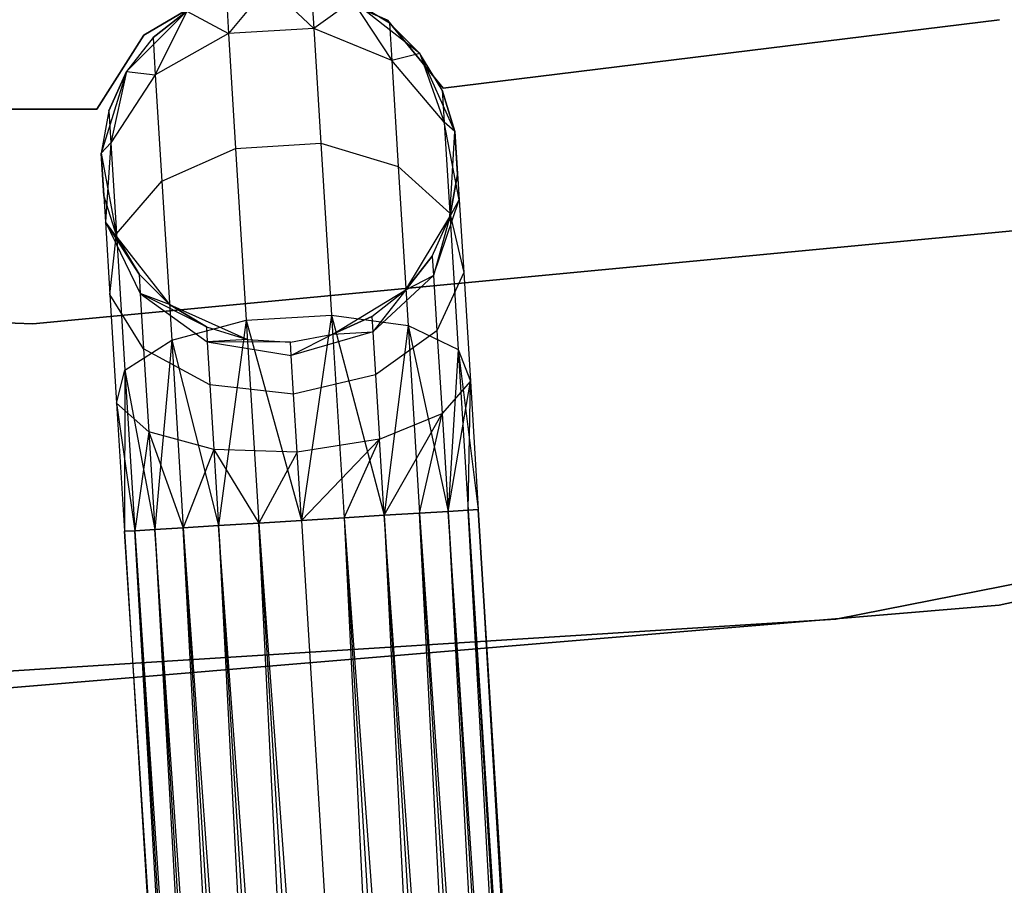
# Model space of a CAD drawing. Extents: x -91 to 92, y -91 to 92.
# Tile 180 of 256: x 1.32 to 6.84, y -45.15 to -40.31. Entities that reach past the tile are written whole.
import ezdxf

# ---------------------------------------------------------------- set-up
doc = ezdxf.new("R2010")
doc.units = 0
doc.header["$LTSCALE"] = 25.4
doc.layers.get('0').update_dxf_attribs({"linetype": 'CONTINUOUS'})

# ---------------------------------------------------------------- blocks, each defined once
blk = doc.blocks.new('NL2500012258_STL_2')
at = {"color": 0}
for p, q in [((94.687, -40.5731, 185), (94.2637, -40.8232, 185)), ((94.2637, -40.8232, 183), (94.687, -40.5731, 183)), ((94.2637, -40.8232, 183), (94.687, -40.5731, 183)), ((94.687, -40.5731, 185), (94.2637, -40.8232, 185)), ((94.7244, -40.5891, 179.5), (94.7383, -40.8148, 178.3631)), ((94.7244, -40.5891, 179.5), (94.7383, -40.8148, 178.3631)), ((94.9614, -40.5454, 179.5), (94.7383, -40.8148, 178.3631)), ((94.9614, -40.5454, 179.5), (94.7383, -40.8148, 178.3631)), ((94.9614, -40.5454, 179.5), (95.216, -40.7854, 178.3631)), ((94.9614, -40.5454, 179.5), (95.216, -40.7854, 178.3631)), ((95.6284, -40.74, 185), (95.1778, -40.5432, 185)), ((95.1778, -40.5432, 183), (95.6284, -40.74, 183)), ((95.1778, -40.5432, 183), (95.6284, -40.74, 183)), ((95.6284, -40.74, 185), (95.1778, -40.5432, 185)), ((95.2021, -40.5596, 179.5), (95.216, -40.7854, 178.3631)), ((95.2021, -40.5596, 179.5), (95.216, -40.7854, 178.3631)), ((95.4323, -40.6311, 179.5), (95.216, -40.7854, 178.3631)), ((95.4323, -40.6311, 179.5), (95.216, -40.7854, 178.3631)), ((95.8094, -40.9258, 185), (95.4323, -40.6311, 185)), ((95.6388, -40.7556, 179.5), (95.4323, -40.6311, 185)), ((95.8094, -40.9258, 185), (95.4323, -40.6311, 185)), ((95.6388, -40.7556, 179.5), (95.4323, -40.6311, 179.5)), ((95.6388, -40.7556, 179.5), (95.4323, -40.6311, 185)), ((95.4323, -40.6311, 179.5), (95.6517, -40.9644, 178.4482)), ((95.6388, -40.7556, 179.5), (95.4323, -40.6311, 179.5)), ((95.4323, -40.6311, 179.5), (95.6517, -40.9644, 178.4482)), ((94.5046, -40.6883, 185), (94.1666, -41.0271, 185)), ((94.5046, -40.6883, 185), (94.1666, -41.0271, 185)), ((94.5046, -40.6883, 179.5), (94.315, -40.8372, 179.5)), ((94.315, -40.8372, 179.5), (94.5046, -40.6883, 185)), ((94.315, -40.8372, 179.5), (94.5046, -40.6883, 185)), ((94.5046, -40.6883, 179.5), (94.315, -40.8372, 179.5)), ((94.5046, -40.6883, 179.5), (94.3279, -41.046, 178.4482)), ((94.5046, -40.6883, 179.5), (94.3279, -41.046, 178.4482)), ((94.5046, -40.6883, 179.5), (94.7383, -40.8148, 178.3631)), ((94.5046, -40.6883, 179.5), (94.7383, -40.8148, 178.3631)), ((95.94, -41.1204, 185), (95.6284, -40.74, 185)), ((95.6284, -40.74, 185), (95.6284, -40.74, 183)), ((95.6284, -40.74, 183), (95.94, -41.1204, 183)), ((95.6284, -40.74, 185), (95.6284, -40.74, 183)), ((95.6284, -40.74, 183), (95.94, -41.1204, 183)), ((95.94, -41.1204, 185), (95.6284, -40.74, 185)), ((99.0561, -40.7369, 185), (95.94, -41.1204, 185)), ((95.94, -41.1204, 183), (99.0561, -40.7369, 183)), ((95.94, -41.1204, 183), (99.0561, -40.7369, 183)), ((99.0561, -40.7369, 185), (95.94, -41.1204, 185)), ((95.216, -40.7854, 178.3631), (94.7383, -40.8148, 178.3631)), ((95.216, -40.7854, 178.3631), (94.7383, -40.8148, 178.3631)), ((95.6517, -40.9644, 178.4482), (95.216, -40.7854, 178.3631)), ((95.216, -40.7854, 178.3631), (95.2557, -41.4282, 177.3992)), ((95.216, -40.7854, 178.3631), (95.2557, -41.4282, 177.3992)), ((95.6517, -40.9644, 178.4482), (95.216, -40.7854, 178.3631)), ((95.8094, -40.9258, 179.5), (95.6388, -40.7556, 179.5)), ((95.6388, -40.7556, 179.5), (95.8094, -40.9258, 185)), ((95.6388, -40.7556, 179.5), (95.8094, -40.9258, 185)), ((95.6388, -40.7556, 179.5), (95.6517, -40.9644, 178.4482)), ((95.6388, -40.7556, 179.5), (95.6517, -40.9644, 178.4482)), ((95.8094, -40.9258, 179.5), (95.6388, -40.7556, 179.5)), ((94.2637, -40.8232, 185), (94.0006, -41.2386, 185)), ((94.0006, -41.2386, 183), (94.2637, -40.8232, 183)), ((94.0006, -41.2386, 183), (94.2637, -40.8232, 183)), ((94.2637, -40.8232, 185), (94.0006, -41.2386, 185)), ((94.315, -40.8372, 179.5), (94.1666, -41.0271, 185)), ((94.315, -40.8372, 179.5), (94.1666, -41.0271, 179.5)), ((94.315, -40.8372, 179.5), (94.1666, -41.0271, 185)), ((94.315, -40.8372, 179.5), (94.1666, -41.0271, 179.5)), ((94.2637, -40.8232, 185), (94.2637, -40.8232, 183)), ((94.2637, -40.8232, 185), (94.2637, -40.8232, 183)), ((94.315, -40.8372, 179.5), (94.3279, -41.046, 178.4482)), ((94.315, -40.8372, 179.5), (94.3279, -41.046, 178.4482)), ((94.7383, -40.8148, 178.3631), (94.3279, -41.046, 178.4482)), ((94.7383, -40.8148, 178.3631), (94.3279, -41.046, 178.4482)), ((94.7383, -40.8148, 178.3631), (94.7779, -41.4576, 177.3992)), ((94.7383, -40.8148, 178.3631), (94.7779, -41.4576, 177.3992)), ((95.8094, -40.9258, 179.5), (95.6517, -40.9644, 178.4482)), ((95.8094, -40.9258, 179.5), (95.6517, -40.9644, 178.4482)), ((95.9454, -41.3109, 178.5989), (95.6517, -40.9644, 178.4482)), ((95.6517, -40.9644, 178.4482), (95.6883, -41.559, 177.5565)), ((95.6517, -40.9644, 178.4482), (95.6883, -41.559, 177.5565)), ((95.9454, -41.3109, 178.5989), (95.6517, -40.9644, 178.4482)), ((96.0064, -41.362, 185), (95.8094, -40.9258, 185)), ((95.9344, -41.132, 179.5), (95.8094, -40.9258, 185)), ((96.0064, -41.362, 185), (95.8094, -40.9258, 185)), ((95.9344, -41.132, 179.5), (95.8094, -40.9258, 179.5)), ((95.8094, -40.9258, 179.5), (95.8094, -40.9258, 185)), ((95.9344, -41.132, 179.5), (95.8094, -40.9258, 185)), ((95.8094, -40.9258, 179.5), (95.8094, -40.9258, 185)), ((95.8094, -40.9258, 179.5), (95.9454, -41.3109, 178.5989)), ((95.9344, -41.132, 179.5), (95.8094, -40.9258, 179.5)), ((95.8094, -40.9258, 179.5), (95.9454, -41.3109, 178.5989)), ((94.1666, -41.0271, 185), (94.0247, -41.4843, 185)), ((94.1666, -41.0271, 185), (94.0247, -41.4843, 185)), ((94.1666, -41.0271, 179.5), (94.0679, -41.2471, 179.5)), ((94.0679, -41.2471, 179.5), (94.1666, -41.0271, 185)), ((94.0679, -41.2471, 179.5), (94.1666, -41.0271, 185)), ((94.1666, -41.0271, 179.5), (94.0679, -41.2471, 179.5)), ((94.1666, -41.0271, 179.5), (94.079, -41.426, 178.5989)), ((94.1666, -41.0271, 179.5), (94.079, -41.426, 178.5989)), ((94.1666, -41.0271, 179.5), (94.1666, -41.0271, 185)), ((94.1666, -41.0271, 179.5), (94.1666, -41.0271, 185)), ((94.1666, -41.0271, 179.5), (94.3279, -41.046, 178.4482)), ((94.1666, -41.0271, 179.5), (94.3279, -41.046, 178.4482)), ((94.3279, -41.046, 178.4482), (94.079, -41.426, 178.5989)), ((94.3279, -41.046, 178.4482), (94.079, -41.426, 178.5989)), ((94.3279, -41.046, 178.4482), (94.3646, -41.6407, 177.5565)), ((94.3279, -41.046, 178.4482), (94.3646, -41.6407, 177.5565)), ((96.0064, -41.362, 179.5), (95.9344, -41.132, 179.5)), ((95.9344, -41.132, 179.5), (96.0064, -41.362, 185)), ((95.9344, -41.132, 179.5), (96.0064, -41.362, 185)), ((95.9344, -41.132, 179.5), (95.9454, -41.3109, 178.5989)), ((95.9344, -41.132, 179.5), (95.9454, -41.3109, 178.5989)), ((96.0064, -41.362, 179.5), (95.9344, -41.132, 179.5)), ((95.94, -41.1204, 185), (95.94, -41.1204, 183)), ((95.94, -41.1204, 185), (95.94, -41.1204, 183)), ((94.0006, -41.2386, 185), (90.8597, -41.2363, 185)), ((90.8597, -41.2363, 183), (94.0006, -41.2386, 183)), ((90.8597, -41.2363, 183), (94.0006, -41.2386, 183)), ((94.0006, -41.2386, 185), (90.8597, -41.2363, 185)), ((94.0006, -41.2386, 185), (94.0006, -41.2386, 183)), ((94.0006, -41.2386, 185), (94.0006, -41.2386, 183)), ((94.0679, -41.2471, 179.5), (94.0247, -41.4843, 185)), ((94.0679, -41.2471, 179.5), (94.0247, -41.4843, 179.5)), ((94.0679, -41.2471, 179.5), (94.0247, -41.4843, 185)), ((94.0679, -41.2471, 179.5), (94.0247, -41.4843, 179.5)), ((94.0679, -41.2471, 179.5), (94.079, -41.426, 178.5989)), ((94.0679, -41.2471, 179.5), (94.079, -41.426, 178.5989)), ((96.0064, -41.362, 179.5), (95.9454, -41.3109, 178.5989)), ((96.0064, -41.362, 179.5), (95.9454, -41.3109, 178.5989)), ((96.03, -41.7455, 178.7808), (95.9454, -41.3109, 178.5989)), ((95.9454, -41.3109, 178.5989), (95.9769, -41.8203, 177.835)), ((95.9454, -41.3109, 178.5989), (95.9769, -41.8203, 177.835)), ((96.03, -41.7455, 178.7808), (95.9454, -41.3109, 178.5989)), ((95.9781, -41.8398, 185), (96.0064, -41.362, 185)), ((95.9781, -41.8398, 185), (96.0064, -41.362, 185)), ((96.0212, -41.6027, 179.5), (96.0064, -41.362, 185)), ((96.0212, -41.6027, 179.5), (96.0064, -41.362, 185)), ((96.0064, -41.362, 179.5), (96.03, -41.7455, 178.7808)), ((96.0064, -41.362, 179.5), (96.0064, -41.362, 185)), ((96.0064, -41.362, 179.5), (96.0064, -41.362, 185)), ((96.0064, -41.362, 179.5), (96.03, -41.7455, 178.7808)), ((94.0247, -41.4843, 179.5), (94.079, -41.426, 178.5989)), ((94.0247, -41.4843, 179.5), (94.079, -41.426, 178.5989)), ((94.079, -41.426, 178.5989), (94.0484, -41.8677, 178.7808)), ((94.079, -41.426, 178.5989), (94.0484, -41.8677, 178.7808)), ((94.079, -41.426, 178.5989), (94.1104, -41.9354, 177.835)), ((94.079, -41.426, 178.5989), (94.1104, -41.9354, 177.835)), ((94.3646, -41.6407, 177.5565), (94.7779, -41.4576, 177.3992)), ((94.3646, -41.6407, 177.5565), (94.7779, -41.4576, 177.3992)), ((94.7779, -41.4576, 177.3992), (95.2557, -41.4282, 177.3992)), ((94.7779, -41.4576, 177.3992), (95.2557, -41.4282, 177.3992)), ((94.7779, -41.4576, 177.3992), (94.8373, -42.4196, 176.7552)), ((94.7779, -41.4576, 177.3992), (94.8373, -42.4196, 176.7552)), ((95.2557, -41.4282, 177.3992), (95.315, -42.3902, 176.7552)), ((95.2557, -41.4282, 177.3992), (95.315, -42.3902, 176.7552)), ((95.2557, -41.4282, 177.3992), (95.6883, -41.559, 177.5565)), ((95.2557, -41.4282, 177.3992), (95.6883, -41.559, 177.5565)), ((94.0247, -41.4843, 185), (94.1116, -41.955, 185)), ((94.0247, -41.4843, 179.5), (94.0247, -41.4843, 185)), ((94.0247, -41.4843, 179.5), (94.0247, -41.4843, 185)), ((94.0247, -41.4843, 179.5), (94.0484, -41.8677, 178.7808)), ((94.0396, -41.7249, 179.5), (94.0247, -41.4843, 185)), ((94.0396, -41.7249, 179.5), (94.0247, -41.4843, 185)), ((94.0247, -41.4843, 185), (94.1116, -41.955, 185)), ((94.0247, -41.4843, 179.5), (94.0484, -41.8677, 178.7808)), ((95.6883, -41.559, 177.5565), (95.7432, -42.449, 176.9607)), ((95.6883, -41.559, 177.5565), (95.7432, -42.449, 176.9607)), ((95.6883, -41.559, 177.5565), (95.9769, -41.8203, 177.835)), ((95.6883, -41.559, 177.5565), (95.9769, -41.8203, 177.835)), ((95.9781, -41.8398, 179.5), (96.0212, -41.6027, 179.5)), ((96.0212, -41.6027, 179.5), (95.9781, -41.8398, 185)), ((96.0212, -41.6027, 179.5), (95.9781, -41.8398, 185)), ((95.9781, -41.8398, 179.5), (96.0212, -41.6027, 179.5)), ((96.0212, -41.6027, 179.5), (96.03, -41.7455, 178.7808)), ((96.0212, -41.6027, 179.5), (96.03, -41.7455, 178.7808)), ((94.1104, -41.9354, 177.835), (94.3646, -41.6407, 177.5565)), ((94.1104, -41.9354, 177.835), (94.3646, -41.6407, 177.5565)), ((94.3646, -41.6407, 177.5565), (94.4195, -42.5307, 176.9607)), ((94.3646, -41.6407, 177.5565), (94.4195, -42.5307, 176.9607)), ((94.0396, -41.7249, 179.5), (94.0484, -41.8677, 178.7808)), ((94.0396, -41.7249, 179.5), (94.1116, -41.955, 185)), ((94.0396, -41.7249, 179.5), (94.1116, -41.955, 179.5)), ((94.0396, -41.7249, 179.5), (94.1116, -41.955, 185)), ((94.0396, -41.7249, 179.5), (94.1116, -41.955, 179.5)), ((94.0396, -41.7249, 179.5), (94.0484, -41.8677, 178.7808)), ((95.8861, -42.1686, 178.952), (96.03, -41.7455, 178.7808)), ((95.8861, -42.1686, 178.952), (96.03, -41.7455, 178.7808)), ((95.9781, -41.8398, 179.5), (96.03, -41.7455, 178.7808)), ((95.9781, -41.8398, 179.5), (96.03, -41.7455, 178.7808)), ((96.03, -41.7455, 178.7808), (96.0551, -42.1521, 178.171)), ((96.03, -41.7455, 178.7808), (96.0551, -42.1521, 178.171)), ((95.7309, -42.2497, 185), (95.9781, -41.8398, 185)), ((95.7309, -42.2497, 185), (95.9781, -41.8398, 185)), ((95.8794, -42.0598, 179.5), (95.9781, -41.8398, 185)), ((95.8794, -42.0598, 179.5), (95.9781, -41.8398, 179.5)), ((95.8794, -42.0598, 179.5), (95.9781, -41.8398, 185)), ((95.8794, -42.0598, 179.5), (95.9781, -41.8398, 179.5)), ((95.9781, -41.8398, 179.5), (95.8861, -42.1686, 178.952)), ((95.9781, -41.8398, 179.5), (95.8861, -42.1686, 178.952)), ((95.9769, -41.8203, 177.835), (96.0239, -42.5828, 177.3246)), ((95.9769, -41.8203, 177.835), (96.0239, -42.5828, 177.3246)), ((95.9769, -41.8203, 177.835), (96.0551, -42.1521, 178.171)), ((95.9769, -41.8203, 177.835), (96.0551, -42.1521, 178.171)), ((95.9781, -41.8398, 179.5), (95.9781, -41.8398, 185)), ((95.9781, -41.8398, 179.5), (95.9781, -41.8398, 185)), ((99.2877, -41.9036, 186), (93.6424, -42.4397, 186)), ((93.6424, -42.4397, 178.5), (99.2877, -41.9036, 178.5)), ((93.6424, -42.4397, 178.5), (99.2877, -41.9036, 178.5)), ((99.2877, -41.9036, 186), (93.6424, -42.4397, 186)), ((94.2365, -42.1611, 179.5), (94.0484, -41.8677, 178.7808)), ((94.0484, -41.8677, 178.7808), (94.2432, -42.2699, 178.952)), ((94.2365, -42.1611, 179.5), (94.0484, -41.8677, 178.7808)), ((94.1116, -41.955, 179.5), (94.0484, -41.8677, 178.7808)), ((94.1116, -41.955, 179.5), (94.0484, -41.8677, 178.7808)), ((94.0484, -41.8677, 178.7808), (94.2432, -42.2699, 178.952)), ((94.0484, -41.8677, 178.7808), (94.0735, -42.2743, 178.171)), ((94.0484, -41.8677, 178.7808), (94.0735, -42.2743, 178.171)), ((94.0735, -42.2743, 178.171), (94.1104, -41.9354, 177.835)), ((94.0735, -42.2743, 178.171), (94.1104, -41.9354, 177.835)), ((94.1104, -41.9354, 177.835), (94.1574, -42.6979, 177.3246)), ((94.1104, -41.9354, 177.835), (94.1574, -42.6979, 177.3246)), ((94.1116, -41.955, 185), (94.4072, -42.3314, 185)), ((94.1116, -41.955, 179.5), (94.1116, -41.955, 185)), ((94.1116, -41.955, 179.5), (94.1116, -41.955, 185)), ((94.1116, -41.955, 179.5), (94.2365, -42.1611, 179.5)), ((94.2365, -42.1611, 179.5), (94.1116, -41.955, 185)), ((94.2365, -42.1611, 179.5), (94.1116, -41.955, 185)), ((94.1116, -41.955, 185), (94.4072, -42.3314, 185)), ((94.1116, -41.955, 179.5), (94.2365, -42.1611, 179.5)), ((95.7309, -42.2497, 179.5), (95.8794, -42.0598, 179.5)), ((95.8794, -42.0598, 179.5), (95.7309, -42.2497, 185)), ((95.8794, -42.0598, 179.5), (95.7309, -42.2497, 185)), ((95.7309, -42.2497, 179.5), (95.8794, -42.0598, 179.5)), ((95.8794, -42.0598, 179.5), (95.8861, -42.1686, 178.952)), ((95.8794, -42.0598, 179.5), (95.8861, -42.1686, 178.952)), ((94.2365, -42.1611, 179.5), (94.4072, -42.3314, 185)), ((94.2365, -42.1611, 179.5), (94.4072, -42.3314, 179.5)), ((94.2365, -42.1611, 179.5), (94.4072, -42.3314, 185)), ((94.2365, -42.1611, 179.5), (94.4072, -42.3314, 179.5)), ((94.2365, -42.1611, 179.5), (94.2432, -42.2699, 178.952)), ((94.2365, -42.1611, 179.5), (94.2432, -42.2699, 178.952)), ((95.8861, -42.1686, 178.952), (95.5466, -42.4833, 179.0735)), ((95.8861, -42.1686, 178.952), (95.5466, -42.4833, 179.0735)), ((95.7309, -42.2497, 179.5), (95.8861, -42.1686, 178.952)), ((95.7309, -42.2497, 179.5), (95.8861, -42.1686, 178.952)), ((95.8861, -42.1686, 178.952), (95.9052, -42.4784, 178.4875)), ((95.8861, -42.1686, 178.952), (95.9052, -42.4784, 178.4875)), ((96.0551, -42.1521, 178.171), (95.9052, -42.4784, 178.4875)), ((96.0551, -42.1521, 178.171), (95.9052, -42.4784, 178.4875)), ((96.0551, -42.1521, 178.171), (96.0927, -42.7607, 177.7636)), ((96.0551, -42.1521, 178.171), (96.0927, -42.7607, 177.7636)), ((93.6424, -42.4397, 186), (87.976, -42.2185, 186)), ((87.976, -42.2185, 178.5), (93.6424, -42.4397, 178.5)), ((87.976, -42.2185, 178.5), (93.6424, -42.4397, 178.5)), ((93.6424, -42.4397, 186), (87.976, -42.2185, 186)), ((94.2624, -42.5797, 178.4875), (94.0735, -42.2743, 178.171)), ((94.0735, -42.2743, 178.171), (94.111, -42.8829, 177.7636)), ((94.0735, -42.2743, 178.171), (94.111, -42.8829, 177.7636)), ((94.2624, -42.5797, 178.4875), (94.0735, -42.2743, 178.171)), ((94.6137, -42.4558, 179.5), (94.2432, -42.2699, 178.952)), ((94.2432, -42.2699, 178.952), (94.6189, -42.5405, 179.0735)), ((94.4072, -42.3314, 179.5), (94.2432, -42.2699, 178.952)), ((94.6137, -42.4558, 179.5), (94.2432, -42.2699, 178.952)), ((94.4072, -42.3314, 179.5), (94.2432, -42.2699, 178.952)), ((94.2432, -42.2699, 178.952), (94.6189, -42.5405, 179.0735)), ((94.2432, -42.2699, 178.952), (94.2624, -42.5797, 178.4875)), ((94.2432, -42.2699, 178.952), (94.2624, -42.5797, 178.4875)), ((95.3216, -42.4978, 185), (95.7309, -42.2497, 185)), ((95.3216, -42.4978, 185), (95.7309, -42.2497, 185)), ((95.5413, -42.3986, 179.5), (95.7309, -42.2497, 185)), ((95.5413, -42.3986, 179.5), (95.7309, -42.2497, 179.5)), ((95.5413, -42.3986, 179.5), (95.7309, -42.2497, 185)), ((95.5413, -42.3986, 179.5), (95.7309, -42.2497, 179.5)), ((95.7309, -42.2497, 179.5), (95.5466, -42.4833, 179.0735)), ((95.7309, -42.2497, 179.5), (95.5466, -42.4833, 179.0735)), ((95.7309, -42.2497, 179.5), (95.7309, -42.2497, 185)), ((95.7309, -42.2497, 179.5), (95.7309, -42.2497, 185)), ((94.4072, -42.3314, 185), (94.8439, -42.5273, 185)), ((94.4072, -42.3314, 179.5), (94.4072, -42.3314, 185)), ((94.4072, -42.3314, 179.5), (94.4072, -42.3314, 185)), ((94.4072, -42.3314, 179.5), (94.6137, -42.4558, 179.5)), ((94.6137, -42.4558, 179.5), (94.4072, -42.3314, 185)), ((94.6137, -42.4558, 179.5), (94.4072, -42.3314, 185)), ((94.4072, -42.3314, 185), (94.8439, -42.5273, 185)), ((94.4072, -42.3314, 179.5), (94.6137, -42.4558, 179.5)), ((94.8373, -42.4196, 176.7552), (95.315, -42.3902, 176.7552)), ((94.8373, -42.4196, 176.7552), (95.315, -42.3902, 176.7552)), ((95.315, -42.3902, 176.7552), (95.1461, -43.5397, 176.5)), ((95.315, -42.3902, 176.7552), (95.1461, -43.5397, 176.5)), ((95.315, -42.3902, 176.7552), (95.385, -43.5249, 176.5291)), ((95.315, -42.3902, 176.7552), (95.385, -43.5249, 176.5291)), ((95.315, -42.3902, 176.7552), (95.61, -43.5111, 176.6145)), ((95.315, -42.3902, 176.7552), (95.61, -43.5111, 176.6145)), ((95.315, -42.3902, 176.7552), (95.7432, -42.449, 176.9607)), ((95.315, -42.3902, 176.7552), (95.7432, -42.449, 176.9607)), ((95.3216, -42.4978, 179.5), (95.5413, -42.3986, 179.5)), ((95.5413, -42.3986, 179.5), (95.3216, -42.4978, 185)), ((95.5413, -42.3986, 179.5), (95.3216, -42.4978, 185)), ((95.3216, -42.4978, 179.5), (95.5413, -42.3986, 179.5)), ((95.5413, -42.3986, 179.5), (95.5466, -42.4833, 179.0735)), ((95.5413, -42.3986, 179.5), (95.5466, -42.4833, 179.0735)), ((93.6424, -42.4397, 178.5), (93.6424, -42.4397, 186)), ((93.6424, -42.4397, 178.5), (93.6424, -42.4397, 186)), ((94.4195, -42.5307, 176.9607), (94.8373, -42.4196, 176.7552)), ((94.4195, -42.5307, 176.9607), (94.8373, -42.4196, 176.7552)), ((94.6137, -42.4558, 179.5), (94.8439, -42.5273, 185)), ((94.6137, -42.4558, 179.5), (94.8439, -42.5273, 185)), ((94.6137, -42.4558, 179.5), (94.8439, -42.5273, 179.5)), ((94.6137, -42.4558, 179.5), (94.8439, -42.5273, 179.5)), ((94.6137, -42.4558, 179.5), (94.6189, -42.5405, 179.0735)), ((94.6137, -42.4558, 179.5), (94.6189, -42.5405, 179.0735)), ((94.8373, -42.4196, 176.7552), (94.6823, -43.5683, 176.6145)), ((94.8373, -42.4196, 176.7552), (94.6823, -43.5683, 176.6145)), ((94.8373, -42.4196, 176.7552), (94.9072, -43.5544, 176.5291)), ((94.8373, -42.4196, 176.7552), (94.9072, -43.5544, 176.5291)), ((94.8373, -42.4196, 176.7552), (95.1461, -43.5397, 176.5)), ((94.8373, -42.4196, 176.7552), (95.1461, -43.5397, 176.5)), ((95.7432, -42.449, 176.9607), (95.61, -43.5111, 176.6145)), ((95.7432, -42.449, 176.9607), (95.61, -43.5111, 176.6145)), ((95.7432, -42.449, 176.9607), (95.808, -43.4988, 176.7515)), ((95.7432, -42.449, 176.9607), (95.808, -43.4988, 176.7515)), ((95.7432, -42.449, 176.9607), (95.9675, -43.489, 176.9319)), ((95.7432, -42.449, 176.9607), (95.9675, -43.489, 176.9319)), ((95.7432, -42.449, 176.9607), (96.0239, -42.5828, 177.3246)), ((95.7432, -42.449, 176.9607), (96.0239, -42.5828, 177.3246)), ((95.0846, -42.5416, 185), (95.3216, -42.4978, 185)), ((95.0846, -42.5416, 179.5), (95.3216, -42.4978, 179.5)), ((95.0846, -42.5416, 185), (95.3216, -42.4978, 185)), ((95.0846, -42.5416, 179.5), (95.3216, -42.4978, 179.5)), ((95.5466, -42.4833, 179.0735), (95.0892, -42.6175, 179.1173)), ((95.5466, -42.4833, 179.0735), (95.0892, -42.6175, 179.1173)), ((95.3216, -42.4978, 179.5), (95.0892, -42.6175, 179.1173)), ((95.3216, -42.4978, 179.5), (95.0892, -42.6175, 179.1173)), ((95.3216, -42.4978, 179.5), (95.5466, -42.4833, 179.0735)), ((95.3216, -42.4978, 179.5), (95.5466, -42.4833, 179.0735)), ((95.3216, -42.4978, 179.5), (95.3216, -42.4978, 185)), ((95.3216, -42.4978, 179.5), (95.3216, -42.4978, 185)), ((95.5466, -42.4833, 179.0735), (95.5614, -42.7245, 178.7119)), ((95.5466, -42.4833, 179.0735), (95.5614, -42.7245, 178.7119)), ((95.9052, -42.4784, 178.4875), (95.5614, -42.7245, 178.7119)), ((95.9052, -42.4784, 178.4875), (95.5614, -42.7245, 178.7119)), ((95.9052, -42.4784, 178.4875), (95.9338, -42.9421, 178.1771)), ((95.9052, -42.4784, 178.4875), (95.9338, -42.9421, 178.1771)), ((94.1574, -42.6979, 177.3246), (94.4195, -42.5307, 176.9607)), ((94.1574, -42.6979, 177.3246), (94.4195, -42.5307, 176.9607)), ((94.4195, -42.5307, 176.9607), (94.3247, -43.5903, 176.9319)), ((94.4195, -42.5307, 176.9607), (94.3247, -43.5903, 176.9319)), ((94.4195, -42.5307, 176.9607), (94.4843, -43.5805, 176.7515)), ((94.4195, -42.5307, 176.9607), (94.4843, -43.5805, 176.7515)), ((94.4195, -42.5307, 176.9607), (94.6823, -43.5683, 176.6145)), ((94.4195, -42.5307, 176.9607), (94.6823, -43.5683, 176.6145)), ((94.8439, -42.5273, 179.5), (94.6189, -42.5405, 179.0735)), ((94.8439, -42.5273, 179.5), (94.6189, -42.5405, 179.0735)), ((94.6189, -42.5405, 179.0735), (95.0892, -42.6175, 179.1173)), ((95.0846, -42.5416, 179.5), (94.6189, -42.5405, 179.0735)), ((95.0846, -42.5416, 179.5), (94.6189, -42.5405, 179.0735)), ((94.6189, -42.5405, 179.0735), (95.0892, -42.6175, 179.1173)), ((94.6189, -42.5405, 179.0735), (94.6338, -42.7817, 178.7119)), ((94.6189, -42.5405, 179.0735), (94.6338, -42.7817, 178.7119)), ((94.8439, -42.5273, 185), (95.0846, -42.5416, 185)), ((94.8439, -42.5273, 179.5), (94.8439, -42.5273, 185)), ((94.8439, -42.5273, 179.5), (94.8439, -42.5273, 185)), ((94.8439, -42.5273, 179.5), (95.0846, -42.5416, 179.5)), ((94.8439, -42.5273, 185), (95.0846, -42.5416, 185)), ((94.8439, -42.5273, 179.5), (95.0846, -42.5416, 179.5)), ((95.0846, -42.5416, 179.5), (95.0846, -42.5416, 185)), ((95.0846, -42.5416, 179.5), (95.0846, -42.5416, 185)), ((95.0892, -42.6175, 179.1173), (95.0846, -42.5416, 179.5)), ((95.0892, -42.6175, 179.1173), (95.0846, -42.5416, 179.5)), ((94.6338, -42.7817, 178.7119), (94.2624, -42.5797, 178.4875)), ((94.2624, -42.5797, 178.4875), (94.291, -43.0434, 178.1771)), ((94.2624, -42.5797, 178.4875), (94.291, -43.0434, 178.1771)), ((94.6338, -42.7817, 178.7119), (94.2624, -42.5797, 178.4875)), ((95.1026, -42.8339, 178.7929), (95.0892, -42.6175, 179.1173)), ((95.1026, -42.8339, 178.7929), (95.0892, -42.6175, 179.1173)), ((96.0239, -42.5828, 177.3246), (95.9675, -43.489, 176.9319)), ((96.0239, -42.5828, 177.3246), (95.9675, -43.489, 176.9319)), ((96.0239, -42.5828, 177.3246), (96.0794, -43.4821, 177.1454)), ((96.0239, -42.5828, 177.3246), (96.0794, -43.4821, 177.1454)), ((96.0239, -42.5828, 177.3246), (96.1369, -43.4786, 177.3795)), ((96.0239, -42.5828, 177.3246), (96.1369, -43.4786, 177.3795)), ((96.0239, -42.5828, 177.3246), (96.0927, -42.7607, 177.7636)), ((96.0239, -42.5828, 177.3246), (96.0927, -42.7607, 177.7636)), ((94.111, -42.8829, 177.7636), (94.1574, -42.6979, 177.3246)), ((94.111, -42.8829, 177.7636), (94.1574, -42.6979, 177.3246)), ((94.1574, -42.6979, 177.3246), (94.1553, -43.6008, 177.3795)), ((94.1574, -42.6979, 177.3246), (94.1553, -43.6008, 177.3795)), ((94.1574, -42.6979, 177.3246), (94.2129, -43.5972, 177.1454)), ((94.1574, -42.6979, 177.3246), (94.2129, -43.5972, 177.1454)), ((94.1574, -42.6979, 177.3246), (94.3247, -43.5903, 176.9319)), ((94.1574, -42.6979, 177.3246), (94.3247, -43.5903, 176.9319)), ((95.5614, -42.7245, 178.7119), (95.1026, -42.8339, 178.7929)), ((95.5614, -42.7245, 178.7119), (95.1026, -42.8339, 178.7929)), ((95.5614, -42.7245, 178.7119), (95.5837, -43.0854, 178.4703)), ((95.5614, -42.7245, 178.7119), (95.5837, -43.0854, 178.4703)), ((95.1026, -42.8339, 178.7929), (94.6338, -42.7817, 178.7119)), ((94.6338, -42.7817, 178.7119), (94.656, -43.1426, 178.4703)), ((94.6338, -42.7817, 178.7119), (94.656, -43.1426, 178.4703)), ((95.1026, -42.8339, 178.7929), (94.6338, -42.7817, 178.7119)), ((96.0927, -42.7607, 177.7636), (95.9338, -42.9421, 178.1771)), ((96.0927, -42.7607, 177.7636), (95.9338, -42.9421, 178.1771)), ((95.9675, -43.489, 178.0681), (96.0927, -42.7607, 177.7636)), ((95.9675, -43.489, 178.0681), (96.0927, -42.7607, 177.7636)), ((96.0794, -43.4821, 177.8546), (96.0927, -42.7607, 177.7636)), ((96.0794, -43.4821, 177.8546), (96.0927, -42.7607, 177.7636)), ((96.0927, -42.7607, 177.7636), (96.1369, -43.4786, 177.3795)), ((96.0927, -42.7607, 177.7636), (96.1369, -43.4786, 177.6205)), ((96.0927, -42.7607, 177.7636), (96.1369, -43.4786, 177.3795)), ((96.0927, -42.7607, 177.7636), (96.1369, -43.4786, 177.6205)), ((99.0541, -44.015, 186), (104.742, -42.7779, 186)), ((104.742, -42.7779, 187), (99.0541, -44.015, 187)), ((99.0541, -44.015, 186), (104.742, -42.7779, 186)), ((104.742, -42.7779, 187), (99.0541, -44.015, 187)), ((95.1226, -43.1577, 178.5761), (95.1026, -42.8339, 178.7929)), ((95.1226, -43.1577, 178.5761), (95.1026, -42.8339, 178.7929)), ((94.291, -43.0434, 178.1771), (94.111, -42.8829, 177.7636)), ((94.111, -42.8829, 177.7636), (94.2129, -43.5972, 177.8546)), ((94.111, -42.8829, 177.7636), (94.2129, -43.5972, 177.8546)), ((94.111, -42.8829, 177.7636), (94.1553, -43.6008, 177.6205)), ((94.111, -42.8829, 177.7636), (94.1553, -43.6008, 177.3795)), ((94.111, -42.8829, 177.7636), (94.1553, -43.6008, 177.6205)), ((94.111, -42.8829, 177.7636), (94.1553, -43.6008, 177.3795)), ((94.291, -43.0434, 178.1771), (94.111, -42.8829, 177.7636)), ((95.5837, -43.0854, 178.4703), (95.9338, -42.9421, 178.1771)), ((95.5837, -43.0854, 178.4703), (95.9338, -42.9421, 178.1771)), ((95.61, -43.5111, 178.3855), (95.9338, -42.9421, 178.1771)), ((95.61, -43.5111, 178.3855), (95.9338, -42.9421, 178.1771)), ((95.808, -43.4988, 178.2485), (95.9338, -42.9421, 178.1771)), ((95.808, -43.4988, 178.2485), (95.9338, -42.9421, 178.1771)), ((95.9338, -42.9421, 178.1771), (95.9675, -43.489, 178.0681)), ((95.9338, -42.9421, 178.1771), (95.9675, -43.489, 178.0681)), ((98.1393, -44.0919, 186), (103.8451, -42.9736, 186)), ((103.8451, -42.9736, 178.5), (98.1393, -44.0919, 178.5)), ((98.1393, -44.0919, 186), (103.8451, -42.9736, 186)), ((103.8451, -42.9736, 178.5), (98.1393, -44.0919, 178.5)), ((94.291, -43.0434, 178.1771), (94.2129, -43.5972, 177.8546)), ((94.291, -43.0434, 178.1771), (94.2129, -43.5972, 177.8546)), ((94.656, -43.1426, 178.4703), (94.291, -43.0434, 178.1771)), ((94.291, -43.0434, 178.1771), (94.4843, -43.5805, 178.2485)), ((94.291, -43.0434, 178.1771), (94.4843, -43.5805, 178.2485)), ((94.291, -43.0434, 178.1771), (94.3247, -43.5903, 178.0681)), ((94.291, -43.0434, 178.1771), (94.3247, -43.5903, 178.0681)), ((94.656, -43.1426, 178.4703), (94.291, -43.0434, 178.1771)), ((95.5837, -43.0854, 178.4703), (95.1226, -43.1577, 178.5761)), ((95.5837, -43.0854, 178.4703), (95.1226, -43.1577, 178.5761)), ((95.5837, -43.0854, 178.4703), (95.1461, -43.5397, 178.5)), ((95.5837, -43.0854, 178.4703), (95.1461, -43.5397, 178.5)), ((95.385, -43.5249, 178.4709), (95.5837, -43.0854, 178.4703)), ((95.385, -43.5249, 178.4709), (95.5837, -43.0854, 178.4703)), ((95.61, -43.5111, 178.3855), (95.5837, -43.0854, 178.4703)), ((95.61, -43.5111, 178.3855), (95.5837, -43.0854, 178.4703)), ((94.656, -43.1426, 178.4703), (94.4843, -43.5805, 178.2485)), ((94.656, -43.1426, 178.4703), (94.4843, -43.5805, 178.2485)), ((95.1226, -43.1577, 178.5761), (94.656, -43.1426, 178.4703)), ((94.656, -43.1426, 178.4703), (94.9072, -43.5544, 178.4709)), ((94.656, -43.1426, 178.4703), (94.9072, -43.5544, 178.4709)), ((94.656, -43.1426, 178.4703), (94.6823, -43.5683, 178.3855)), ((94.656, -43.1426, 178.4703), (94.6823, -43.5683, 178.3855)), ((95.1226, -43.1577, 178.5761), (94.656, -43.1426, 178.4703)), ((95.1226, -43.1577, 178.5761), (94.9072, -43.5544, 178.4709)), ((95.1226, -43.1577, 178.5761), (94.9072, -43.5544, 178.4709)), ((95.1461, -43.5397, 178.5), (95.1226, -43.1577, 178.5761)), ((95.1461, -43.5397, 178.5), (95.1226, -43.1577, 178.5761)), ((95.61, -43.5111, 176.6145), (95.385, -43.5249, 176.5291)), ((95.385, -43.5249, 178.4709), (95.61, -43.5111, 178.3855)), ((95.385, -43.5249, 178.4709), (95.61, -43.5111, 178.3855)), ((95.61, -43.5111, 176.6145), (95.385, -43.5249, 176.5291)), ((95.808, -43.4988, 176.7515), (95.61, -43.5111, 176.6145)), ((95.61, -43.5111, 178.3855), (95.808, -43.4988, 178.2485)), ((95.61, -43.5111, 178.3855), (95.808, -43.4988, 178.2485)), ((95.808, -43.4988, 176.7515), (95.61, -43.5111, 176.6145)), ((96.993, -62.7123, 178.2485), (95.61, -43.5111, 178.3855)), ((95.61, -43.5111, 178.3855), (96.57, -62.7384, 178.4709)), ((95.61, -43.5111, 178.3855), (96.57, -62.7384, 178.4709)), ((96.993, -62.7123, 178.2485), (95.61, -43.5111, 178.3855)), ((95.61, -43.5111, 176.6145), (96.795, -62.7246, 176.6145)), ((95.61, -43.5111, 176.6145), (96.795, -62.7246, 176.6145)), ((95.9675, -43.489, 176.9319), (95.808, -43.4988, 176.7515)), ((95.808, -43.4988, 178.2485), (95.9675, -43.489, 178.0681)), ((95.808, -43.4988, 178.2485), (95.9675, -43.489, 178.0681)), ((95.9675, -43.489, 176.9319), (95.808, -43.4988, 176.7515)), ((95.808, -43.4988, 178.2485), (96.993, -62.7123, 178.2485)), ((95.808, -43.4988, 178.2485), (96.993, -62.7123, 178.2485)), ((96.795, -62.7246, 176.6145), (95.808, -43.4988, 176.7515)), ((95.808, -43.4988, 176.7515), (97.1526, -62.7025, 176.9319)), ((95.808, -43.4988, 176.7515), (97.1526, -62.7025, 176.9319)), ((96.795, -62.7246, 176.6145), (95.808, -43.4988, 176.7515)), ((96.0794, -43.4821, 177.1454), (95.9675, -43.489, 176.9319)), ((95.9675, -43.489, 178.0681), (96.0794, -43.4821, 177.8546)), ((95.9675, -43.489, 178.0681), (96.0794, -43.4821, 177.8546)), ((96.0794, -43.4821, 177.1454), (95.9675, -43.489, 176.9319)), ((97.2644, -62.6956, 177.8546), (95.9675, -43.489, 178.0681)), ((95.9675, -43.489, 178.0681), (96.993, -62.7123, 178.2485)), ((95.9675, -43.489, 178.0681), (96.993, -62.7123, 178.2485)), ((97.2644, -62.6956, 177.8546), (95.9675, -43.489, 178.0681)), ((95.9675, -43.489, 176.9319), (97.1526, -62.7025, 176.9319)), ((95.9675, -43.489, 176.9319), (97.1526, -62.7025, 176.9319)), ((96.1369, -43.4786, 177.3795), (96.0794, -43.4821, 177.1454)), ((96.0794, -43.4821, 177.8546), (96.1369, -43.4786, 177.6205)), ((96.0794, -43.4821, 177.8546), (96.1369, -43.4786, 177.6205)), ((96.1369, -43.4786, 177.3795), (96.0794, -43.4821, 177.1454)), ((96.0794, -43.4821, 177.8546), (97.2644, -62.6956, 177.8546)), ((96.0794, -43.4821, 177.8546), (97.2644, -62.6956, 177.8546)), ((97.1526, -62.7025, 176.9319), (96.0794, -43.4821, 177.1454)), ((96.0794, -43.4821, 177.1454), (97.322, -62.692, 177.3795)), ((96.0794, -43.4821, 177.1454), (97.322, -62.692, 177.3795)), ((97.1526, -62.7025, 176.9319), (96.0794, -43.4821, 177.1454)), ((97.322, -62.692, 177.3795), (96.1369, -43.4786, 177.6205)), ((96.1369, -43.4786, 177.3795), (97.322, -62.692, 177.3795)), ((97.322, -62.692, 177.3795), (96.1369, -43.4786, 177.6205)), ((96.1369, -43.4786, 177.6205), (97.2644, -62.6956, 177.8546)), ((96.1369, -43.4786, 177.6205), (97.2644, -62.6956, 177.8546)), ((96.1369, -43.4786, 177.3795), (97.322, -62.692, 177.3795)), ((94.6823, -43.5683, 178.3855), (94.9072, -43.5544, 178.4709)), ((94.9072, -43.5544, 176.5291), (94.6823, -43.5683, 176.6145)), ((94.9072, -43.5544, 176.5291), (94.6823, -43.5683, 176.6145)), ((94.6823, -43.5683, 178.3855), (94.9072, -43.5544, 178.4709)), ((94.9072, -43.5544, 178.4709), (95.1461, -43.5397, 178.5)), ((95.1461, -43.5397, 176.5), (94.9072, -43.5544, 176.5291)), ((94.9072, -43.5544, 178.4709), (95.1461, -43.5397, 178.5)), ((95.1461, -43.5397, 176.5), (94.9072, -43.5544, 176.5291)), ((95.8673, -62.7818, 176.6145), (94.9072, -43.5544, 176.5291)), ((94.9072, -43.5544, 176.5291), (96.3312, -62.7532, 176.5)), ((95.8673, -62.7818, 176.6145), (94.9072, -43.5544, 176.5291)), ((94.9072, -43.5544, 178.4709), (96.0923, -62.7679, 178.4709)), ((94.9072, -43.5544, 178.4709), (96.0923, -62.7679, 178.4709)), ((94.9072, -43.5544, 176.5291), (96.3312, -62.7532, 176.5)), ((95.385, -43.5249, 176.5291), (95.1461, -43.5397, 176.5)), ((95.1461, -43.5397, 178.5), (95.385, -43.5249, 178.4709)), ((95.1461, -43.5397, 178.5), (95.385, -43.5249, 178.4709)), ((95.385, -43.5249, 176.5291), (95.1461, -43.5397, 176.5)), ((95.1461, -43.5397, 178.5), (96.3312, -62.7532, 178.5)), ((95.1461, -43.5397, 178.5), (96.3312, -62.7532, 178.5)), ((95.1461, -43.5397, 176.5), (96.3312, -62.7532, 176.5)), ((95.1461, -43.5397, 176.5), (96.3312, -62.7532, 176.5)), ((95.385, -43.5249, 178.4709), (96.57, -62.7384, 178.4709)), ((95.385, -43.5249, 178.4709), (96.57, -62.7384, 178.4709)), ((95.385, -43.5249, 176.5291), (96.3312, -62.7532, 176.5)), ((95.385, -43.5249, 176.5291), (96.3312, -62.7532, 176.5)), ((95.385, -43.5249, 176.5291), (96.795, -62.7246, 176.6145)), ((95.385, -43.5249, 176.5291), (96.795, -62.7246, 176.6145)), ((94.1553, -43.6008, 177.6205), (94.2129, -43.5972, 177.8546)), ((94.2129, -43.5972, 177.1454), (94.1553, -43.6008, 177.3795)), ((94.2129, -43.5972, 177.1454), (94.1553, -43.6008, 177.3795)), ((94.1553, -43.6008, 177.6205), (94.2129, -43.5972, 177.8546)), ((94.1553, -43.6008, 177.3795), (95.3403, -62.8143, 177.3795)), ((94.1553, -43.6008, 177.6205), (95.3403, -62.8143, 177.3795)), ((95.3979, -62.8107, 177.8546), (94.1553, -43.6008, 177.6205)), ((94.1553, -43.6008, 177.6205), (95.3403, -62.8143, 177.3795)), ((94.1553, -43.6008, 177.3795), (95.3403, -62.8143, 177.3795)), ((95.3979, -62.8107, 177.8546), (94.1553, -43.6008, 177.6205)), ((94.2129, -43.5972, 177.8546), (94.3247, -43.5903, 178.0681)), ((94.3247, -43.5903, 176.9319), (94.2129, -43.5972, 177.1454)), ((94.3247, -43.5903, 176.9319), (94.2129, -43.5972, 177.1454)), ((94.2129, -43.5972, 177.8546), (94.3247, -43.5903, 178.0681)), ((95.3403, -62.8143, 177.3795), (94.2129, -43.5972, 177.1454)), ((94.2129, -43.5972, 177.1454), (95.5097, -62.8038, 176.9319)), ((94.2129, -43.5972, 177.1454), (95.5097, -62.8038, 176.9319)), ((95.3403, -62.8143, 177.3795), (94.2129, -43.5972, 177.1454)), ((94.2129, -43.5972, 177.8546), (95.3979, -62.8107, 177.8546)), ((94.2129, -43.5972, 177.8546), (95.3979, -62.8107, 177.8546)), ((94.3247, -43.5903, 178.0681), (94.4843, -43.5805, 178.2485)), ((94.4843, -43.5805, 176.7515), (94.3247, -43.5903, 176.9319)), ((94.4843, -43.5805, 176.7515), (94.3247, -43.5903, 176.9319)), ((94.3247, -43.5903, 178.0681), (94.4843, -43.5805, 178.2485)), ((94.3247, -43.5903, 176.9319), (95.5097, -62.8038, 176.9319)), ((94.3247, -43.5903, 176.9319), (95.5097, -62.8038, 176.9319)), ((95.6693, -62.794, 178.2485), (94.3247, -43.5903, 178.0681)), ((94.3247, -43.5903, 178.0681), (95.3979, -62.8107, 177.8546)), ((94.3247, -43.5903, 178.0681), (95.3979, -62.8107, 177.8546)), ((95.6693, -62.794, 178.2485), (94.3247, -43.5903, 178.0681)), ((94.4843, -43.5805, 178.2485), (94.6823, -43.5683, 178.3855)), ((94.6823, -43.5683, 176.6145), (94.4843, -43.5805, 176.7515)), ((94.6823, -43.5683, 176.6145), (94.4843, -43.5805, 176.7515)), ((94.4843, -43.5805, 178.2485), (94.6823, -43.5683, 178.3855)), ((95.5097, -62.8038, 176.9319), (94.4843, -43.5805, 176.7515)), ((94.4843, -43.5805, 176.7515), (95.8673, -62.7818, 176.6145)), ((94.4843, -43.5805, 176.7515), (95.8673, -62.7818, 176.6145)), ((95.5097, -62.8038, 176.9319), (94.4843, -43.5805, 176.7515)), ((94.4843, -43.5805, 178.2485), (95.6693, -62.794, 178.2485)), ((94.4843, -43.5805, 178.2485), (95.6693, -62.794, 178.2485)), ((94.6823, -43.5683, 176.6145), (95.8673, -62.7818, 176.6145)), ((94.6823, -43.5683, 176.6145), (95.8673, -62.7818, 176.6145)), ((96.0923, -62.7679, 178.4709), (94.6823, -43.5683, 178.3855)), ((94.6823, -43.5683, 178.3855), (95.6693, -62.794, 178.2485)), ((94.6823, -43.5683, 178.3855), (95.6693, -62.794, 178.2485)), ((96.0923, -62.7679, 178.4709), (94.6823, -43.5683, 178.3855)), ((93.2534, -44.4991, 186), (99.0541, -44.015, 186)), ((99.0541, -44.015, 187), (93.2534, -44.4991, 187)), ((93.2534, -44.4991, 186), (99.0541, -44.015, 186)), ((99.0541, -44.015, 187), (93.2534, -44.4991, 187)), ((99.0541, -44.015, 186), (99.0541, -44.015, 187)), ((99.0541, -44.015, 186), (99.0541, -44.015, 187)), ((92.3364, -44.4559, 186), (98.1393, -44.0919, 186)), ((98.1393, -44.0919, 178.5), (92.3364, -44.4559, 178.5)), ((92.3364, -44.4559, 186), (98.1393, -44.0919, 186)), ((98.1393, -44.0919, 178.5), (92.3364, -44.4559, 178.5)), ((98.1393, -44.0919, 186), (98.1393, -44.0919, 178.5)), ((98.1393, -44.0919, 186), (98.1393, -44.0919, 178.5))]:
    blk.add_line(p, q, dxfattribs=at)

msp = doc.modelspace()

# ---------------------------------------------------------------- block references
at = {"color": 0}
msp.add_blockref('NL2500012258_STL_2', (-92.2434, 0.4282, -1717), dxfattribs=at)

doc.saveas('drawing.dxf')
